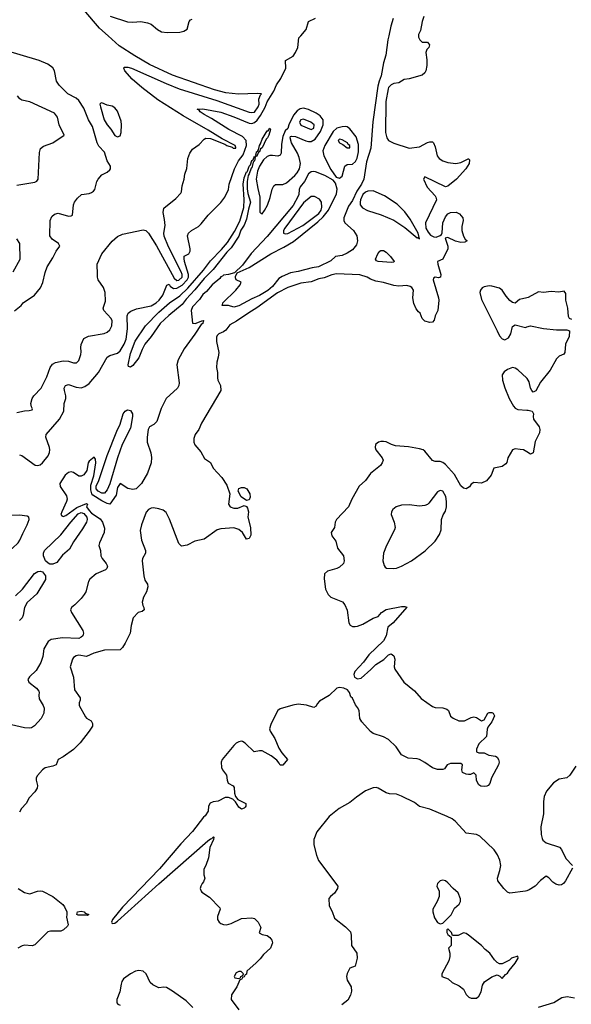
# Model space of a CAD drawing. Header units: inches. Extents: x 1384664 to 1536621, y 460766 to 646467.
# Tile 197 of 256: x 1446073 to 1450345, y 542494 to 550125. Entities that reach past the tile are written whole.
import ezdxf

# ---------------------------------------------------------------- set-up
doc = ezdxf.new("R2010")
doc.units = ezdxf.units.IN
doc.header["$MEASUREMENT"] = 0
for name, color, linetype in [('B4544', 7, 'Continuous'), ('B4545', 7, 'Continuous'), ('B4554', 7, 'Continuous')]:
    doc.layers.add(name, color=color, linetype=linetype)

msp = doc.modelspace()

# ---------------------------------------------------------------- linework, layer by layer
at = {"layer": 'B4544', "color": 5}
for points, elevation in [([(1448931, 550000), (1448924.9, 549970), (1448907.9, 549850), (1448890.4, 549789.6), (1448872.9, 549690), (1448856.7, 549650), (1448847.2, 549610), (1448807.4, 549332.6), (1448793, 549130), (1448757.5, 549022.5), (1448738.6, 548890), (1448719.8, 548850), (1448683.7, 548796.3), (1448650, 548723.2), (1448620, 548680), (1448582.4, 548590), (1448582.5, 548570), (1448590.1, 548550), (1448657.4, 548490), (1448683.2, 548450), (1448690.2, 548410), (1448681, 548379), (1448650, 548342), (1448610, 548314.7), (1448570, 548297), (1448518, 548290), (1448482.9, 548257.1), (1448386, 548210), (1448338.2, 548201.8), (1448230, 548172.8), (1448170, 548163.2), (1448104.9, 548135.1), (1448079.6, 548120.4), (1448030, 548056.4), (1447993.6, 548026.4), (1447930, 547987.8), (1447870, 547961), (1447770, 547906.7), (1447730, 547898.1), (1447690, 547908.8), (1447638, 547910), (1447644, 547916), (1447646, 547930), (1447746.6, 548030), (1447779.3, 548070), (1447788.7, 548090), (1447749.3, 548109.3), (1447744.7, 548124.7), (1447744.7, 548135.3), (1447758, 548162), (1447850, 548205.3), (1448018.9, 548310), (1448119.1, 548360.9), (1448193.8, 548406.2), (1448382.7, 548557.3), (1448423.1, 548596.9), (1448465.1, 548650), (1448525.7, 548774.3), (1448530.5, 548810.5), (1448518.4, 548858.4), (1448500.6, 548880.6), (1448436.4, 548916.4), (1448365, 548945), (1448350, 548948.6), (1448330, 548946.2), (1448310, 548929.9), (1448279.5, 548870), (1448246.1, 548830), (1448237.6, 548810), (1448234.9, 548770), (1448230, 548757.2), (1448190, 548684.6), (1447990, 548443.9), (1447866.5, 548313.5), (1447798.4, 548221.6), (1447736.9, 548163.1), (1447690, 548149), (1447650, 548144), (1447643.8, 548136.2), (1447630, 548131.6), (1447622, 548118), (1447563.1, 548070), (1447520.2, 548019.7), (1447490, 547994), (1447464.8, 547955.2), (1447410, 547899), (1447401, 547870), (1447410, 547774), (1447431.6, 547771.6), (1447490, 547794.8), (1447498, 547790), (1447492.5, 547787.5), (1447491.5, 547770), (1447477.3, 547762.7), (1447430, 547687.4), (1447346.3, 547573.7), (1447299, 547490), (1447290.4, 547450), (1447307, 547310), (1447304.9, 547290), (1447295.8, 547270), (1447208, 547190), (1447169, 547111), (1447134.9, 547010), (1447112.2, 546987.8), (1447079.1, 546970), (1447068, 546950), (1447058.8, 546890), (1447060.7, 546850), (1447087.9, 546767.9), (1447092.7, 546732.7), (1447090.4, 546690), (1447062, 546610), (1447017.1, 546530), (1446975.5, 546490), (1446950, 546483.7), (1446910, 546492.7), (1446850, 546529.6), (1446830, 546498), (1446819.5, 546440.5), (1446770.2, 546369.8), (1446750, 546374.5), (1446710, 546395.2), (1446640.3, 546440.3), (1446631.4, 546451.4), (1446622.3, 546482.3), (1446623.8, 546516.2), (1446645.9, 546590), (1446662.9, 546690), (1446659.8, 546719.8), (1446650, 546734.3), (1446610, 546703.5), (1446603.4, 546690), (1446593, 546630), (1446570, 546597.7), (1446550, 546586.2), (1446530, 546588.2), (1446490, 546614.6), (1446470, 546620.6), (1446450, 546615.8), (1446425.9, 546594.1), (1446384.4, 546530), (1446386.1, 546506.1), (1446434.4, 546434.4), (1446439.8, 546410), (1446435, 546390), (1446398, 546310), (1446392.2, 546290), (1446399.3, 546279.3), (1446410, 546274.9), (1446430, 546283.2), (1446515.6, 546344.4), (1446590, 546375.9), (1446597.7, 546370), (1446590.1, 546350), (1446610, 546320.4), (1446630, 546299.6), (1446696.2, 546256.2), (1446712.7, 546230), (1446730, 546184.7), (1446727.2, 546150), (1446690.3, 546070), (1446686, 546050), (1446697.4, 546010), (1446701.3, 545970), (1446710.3, 545950), (1446742.6, 545910), (1446751.7, 545890), (1446748.6, 545871.4), (1446737.6, 545862.4), (1446664.9, 545830), (1446616.3, 545790), (1446606, 545770), (1446583.8, 545690), (1446572.4, 545670), (1446550, 545639.5), (1446500.5, 545590), (1446472.7, 545570), (1446464.9, 545550), (1446472.7, 545530), (1446561.7, 545390), (1446566.9, 545370), (1446560.6, 545350), (1446550, 545339), (1446530, 545329.1), (1446405.2, 545334.8), (1446317.6, 545322.4), (1446293.2, 545306.8), (1446258.7, 545250), (1446251.5, 545188.5), (1446236.5, 545143.5), (1446200.2, 545079.8), (1446147.9, 545032.1), (1446136.4, 545010), (1446143.7, 544990), (1446203.8, 544943.8), (1446221.1, 544921.1), (1446224.6, 544910), (1446220.3, 544890), (1446222.3, 544862.3), (1446254.4, 544810), (1446261.6, 544790), (1446259.1, 544750), (1446238.4, 544710), (1446188.5, 544651.5), (1446163.7, 544636.3), (1446150, 544632.9), (1446110, 544637.1), (1446010, 544659.6)], 660), ([(1446050, 547080.7), (1446110, 547094.8), (1446144.7, 547095.3), (1446170, 547102), (1446172.7, 547110), (1446163.7, 547123.7), (1446159.7, 547150), (1446169.8, 547190), (1446182.9, 547210), (1446238, 547270), (1446282.8, 547357.2), (1446307.7, 547430), (1446325.8, 547454.2), (1446350, 547467.8), (1446410, 547481.3), (1446450, 547479.5), (1446490, 547464.9), (1446513.7, 547466.3), (1446530, 547482.8), (1446546, 547530), (1446549.6, 547550), (1446545.4, 547585.4), (1446548.2, 547608.2), (1446570, 547653.7), (1446606.6, 547673.4), (1446728, 547692), (1446750, 547703.1), (1446770, 547722.4), (1446787.2, 547752.8), (1446789.7, 547790), (1446781.5, 547810), (1446725.1, 547870), (1446718.5, 547890), (1446736, 547944), (1446734, 548010), (1446722.1, 548050), (1446679.8, 548110), (1446674.6, 548130), (1446676.2, 548170), (1446671.4, 548210), (1446672.2, 548230), (1446708.9, 548311.1), (1446790, 548408.8), (1446830, 548444.7), (1446870, 548463.5), (1447030, 548497.7), (1447050, 548492.1), (1447071, 548470), (1447131.9, 548371.9), (1447270, 548121.2), (1447290, 548104.7), (1447306.4, 548106.4), (1447330, 548128.6), (1447331.2, 548150), (1447323, 548170), (1447224.9, 548364.9), (1447191.9, 548448), (1447188.8, 548471.2), (1447199.4, 548530), (1447195.4, 548575.4), (1447183.2, 548630), (1447190, 548665.5), (1447281.3, 548738.7), (1447320, 548780), (1447325.7, 548790), (1447330, 548838), (1447345.4, 548890), (1447351.4, 548928.6), (1447368.2, 548971.8), (1447375.1, 549050), (1447390, 549090.8), (1447410, 549120.4), (1447463.3, 549156.7), (1447501.3, 549198.7), (1447513.4, 549206.6), (1447550, 549203.1), (1447660.4, 549160.4), (1447676, 549150), (1447717.1, 549137.1), (1447726, 549130), (1447746, 549130), (1447746, 549134), (1447741.2, 549150), (1447640.9, 549200.9), (1447532.8, 549270), (1447339.5, 549379.5), (1447143.2, 549503.2), (1447018.9, 549598.9), (1446944.1, 549664.1), (1446888, 549730), (1446878.9, 549750), (1446882.8, 549757.2), (1446910, 549758), (1446938, 549750), (1447206, 549630), (1447309, 549590), (1447598.6, 549498.6), (1447850, 549409.6), (1447870, 549405.9), (1447890, 549409.6), (1447920.5, 549450), (1447927, 549470), (1447923.6, 549510), (1447937.2, 549542.8), (1447945.2, 549550), (1447912.5, 549552.5), (1447767.1, 549547.1), (1447670, 549559), (1447582, 549582), (1447254.9, 549694.9), (1447078.4, 549778.4), (1446964.1, 549844.1), (1446843.8, 549923.8), (1446758, 550000)], 680), ([(1449161.6, 550000), (1449161.6, 549990), (1449170.7, 549970), (1449190, 549950.7), (1449230, 549950.8), (1449246.8, 549930), (1449242.8, 549910), (1449226.2, 549893.8), (1449217.1, 549870), (1449225.2, 549814.8), (1449225.5, 549770), (1449218, 549730), (1449210, 549714), (1449190, 549695.1), (1449090, 549666.6), (1449050, 549660.9), (1449010, 549637), (1448970, 549631.8), (1448950, 549620.9), (1448930, 549600.9), (1448926.4, 549590), (1448908.1, 549490), (1448906.3, 549250), (1448916.2, 549210), (1448930, 549188.3), (1448970, 549166.9), (1449090.2, 549130.3), (1449170, 549138.5), (1449232.1, 549172.1), (1449250, 549178.9), (1449270, 549178), (1449278, 549170), (1449290, 549141), (1449307.2, 549070), (1449321.3, 549050), (1449350, 549030.3), (1449390, 549018.8), (1449450, 549010.2), (1449490, 549018.6), (1449546.4, 549046.4), (1449550, 549047.3), (1449557.7, 549037.7), (1449553.1, 549010), (1449528.9, 548970), (1449456.2, 548890), (1449390, 548834.2), (1449370, 548830.7), (1449210, 548907.8), (1449200.7, 548890), (1449228.2, 548828.2), (1449290, 548760.6), (1449296.8, 548750), (1449299.9, 548730), (1449215, 548550), (1449219.6, 548510), (1449237.2, 548477.2), (1449255.6, 548455.6), (1449281.2, 548441.2), (1449299.5, 548440.5), (1449328.5, 548451.5), (1449339.9, 548460.1), (1449346, 548474), (1449350.7, 548550), (1449370, 548597.7), (1449390, 548619.8), (1449410, 548630.2), (1449452.4, 548632.4), (1449479.4, 548619.4), (1449503.8, 548590), (1449508.5, 548570), (1449497.7, 548522.3), (1449498.4, 548490), (1449510, 548447), (1449523.4, 548423.4), (1449539.1, 548410), (1449520, 548400), (1449490, 548397.9), (1449447.8, 548407.8), (1449390, 548436.5), (1449367.7, 548432.2), (1449389.5, 548370), (1449388.1, 548350), (1449350, 548268.7), (1449308.1, 548251.9), (1449310.9, 548229.1), (1449334.9, 548150), (1449333, 548130), (1449315.5, 548124.5), (1449290, 548129.2), (1449278.8, 548121.2), (1449274, 548110), (1449317.4, 547970), (1449319.5, 547950), (1449312.4, 547870), (1449290.7, 547830), (1449282.8, 547797.2), (1449270, 547782), (1449250, 547777.2), (1449210.9, 547789.1), (1449189.4, 547810), (1449175.1, 547850), (1449160.7, 547860.7), (1449144.4, 547884.4), (1449126.2, 547926.2), (1449117.8, 547970), (1449123.8, 548030), (1449110, 548049.9), (1449097.5, 548057.5), (1449070, 548065.9), (1449010, 548059), (1448970, 548063.8), (1448890, 548088.4), (1448830, 548098.9), (1448790, 548114.5), (1448764.5, 548130), (1448707.3, 548147.3), (1448525.8, 548154.2), (1448491.2, 548148.8), (1448430, 548123.4), (1448390, 548116), (1448330, 548093.1), (1448250, 548082), (1448149.3, 548050.7), (1448070, 548007), (1447910, 547891.6), (1447846.2, 547853.8), (1447752, 547788), (1447700.5, 547759.5), (1447670, 547719.8), (1447650, 547705.2), (1447614, 547690), (1447602, 547678), (1447596, 547664), (1447595.9, 547630), (1447614.1, 547545.9), (1447610.2, 547510), (1447598.8, 547470), (1447597.8, 547430), (1447604.2, 547390), (1447603.8, 547350), (1447608.4, 547330), (1447628.6, 547288.6), (1447630.4, 547250), (1447481.2, 546998.8), (1447460.4, 546950), (1447432.7, 546910), (1447420.9, 546879.1), (1447421.6, 546850), (1447428.4, 546830), (1447474.6, 546774.6), (1447505.1, 546725.1), (1447550, 546694), (1447570.7, 546650), (1447638, 546578), (1447677, 546517), (1447699.1, 546450), (1447690.6, 546370), (1447701.6, 546350), (1447730, 546339.5), (1447762, 546338), (1447810, 546359.1), (1447830, 546350.8), (1447838, 546338), (1447844.9, 546310), (1447839, 546270), (1447861.5, 546190), (1447862.2, 546130), (1447850, 546104.8), (1447830, 546098.2), (1447799.2, 546150), (1447770, 546174.6), (1447730, 546186.6), (1447630, 546179.3), (1447603.2, 546170), (1447501.4, 546098.6), (1447430, 546083.5), (1447370, 546053.6), (1447325.6, 546045.6), (1447306, 546066), (1447233.9, 546253.9), (1447206.4, 546306.4), (1447184, 546324), (1447150, 546334.3), (1447110, 546340.5), (1447090, 546338.4), (1447071, 546330), (1447052.8, 546307.2), (1447015.2, 546210), (1447005.3, 546165.3), (1447015.6, 546090), (1447048.2, 546010), (1447047.7, 545990), (1447023, 545950), (1447022.4, 545930), (1447033.4, 545813.4), (1447042, 545782), (1447062, 545750), (1447064.4, 545730), (1447055.3, 545690), (1447032.4, 545650), (1447020.5, 545610), (1447025.5, 545585.5), (1447034.8, 545570), (1447036, 545550), (1447022, 545538), (1446990, 545529.2), (1446950.6, 545489.4), (1446935.5, 545430), (1446928.7, 545370), (1446890, 545292), (1446870, 545259.5), (1446850, 545242), (1446730, 545238.3), (1446645.7, 545214.3), (1446590, 545189.8), (1446530, 545199.3), (1446510, 545195.5), (1446490, 545182), (1446482.2, 545170), (1446462.4, 545110), (1446489.2, 545030), (1446496.8, 544930), (1446540.3, 544870), (1446542, 544850), (1446533.7, 544830), (1446534, 544810), (1446582, 544722), (1446590, 544712.4), (1446626, 544690), (1446636, 544670), (1446636, 544650), (1446610.5, 544610), (1446540.3, 544519.7), (1446490.3, 544469.7), (1446410, 544412.7), (1446370, 544392.3), (1446354.8, 544350), (1446330, 544338.3), (1446270, 544326.6), (1446249.5, 544310.5), (1446210, 544266.6), (1446200.6, 544250), (1446198.9, 544230), (1446211.1, 544190), (1446209, 544170), (1446190, 544139.7), (1446145.3, 544094.7), (1446121.6, 544050), (1446085.3, 544010), (1446070, 543982.7)], 680), ([(1446070, 546751.4), (1446090, 546747.4), (1446192.2, 546672.2), (1446211, 546669), (1446230, 546675.3), (1446250, 546691.3), (1446294, 546746), (1446304.4, 546770), (1446306.5, 546790), (1446302.4, 546810), (1446273.9, 546890), (1446277.4, 546910), (1446380.7, 547030), (1446413.7, 547090), (1446418.3, 547150), (1446431.1, 547190), (1446430.8, 547210), (1446418.6, 547250), (1446418.2, 547270), (1446427.9, 547290), (1446450, 547298.7), (1446510, 547278), (1446550, 547271.9), (1446577.6, 547282.4), (1446610, 547305.8), (1446681.8, 547390), (1446750, 547508.2), (1446770, 547522.6), (1446830, 547541.6), (1446850, 547559.7), (1446882.8, 547610), (1446896.5, 547650), (1446908.7, 547730), (1446906.2, 547830), (1446913, 547850), (1446934.4, 547865.6), (1446976.9, 547883.1), (1447090, 547907.6), (1447130, 547931.2), (1447152.2, 547950), (1447180.5, 547990), (1447212, 548068), (1447230, 548074.2), (1447239.3, 548059.3), (1447262.6, 548042.6), (1447290, 548043.7), (1447330, 548067.7), (1447370.2, 548110), (1447379.1, 548130), (1447380.8, 548150), (1447348.9, 548250), (1447345.4, 548274.6), (1447347.5, 548292.5), (1447382, 548310), (1447394, 548330), (1447393.6, 548350), (1447372.8, 548450), (1447379.3, 548470), (1447403.1, 548490), (1447457, 548523), (1447478, 548542), (1447531.6, 548610), (1447631.4, 548708.6), (1447661.5, 548750), (1447689.6, 548810), (1447696.3, 548850), (1447735.9, 548970), (1447766.4, 549030), (1447803.2, 549076.8), (1447829.1, 549150), (1447825.8, 549190), (1447799, 549219), (1447693.7, 549273.7), (1447559.3, 549359.3), (1447501, 549390), (1447469.8, 549410), (1447463.1, 549423.1), (1447447.6, 549432.4), (1447490, 549434.4), (1447630, 549408.1), (1447730, 549372.4), (1447850, 549322), (1447870, 549321.4), (1447890.4, 549329.6), (1447912.6, 549347.4), (1447938.4, 549381.6), (1447973.8, 549446.2), (1447990, 549487.3), (1448039.9, 549570), (1448060.4, 549619.6), (1448095.9, 549670), (1448133.7, 549750), (1448131, 549810), (1448190, 549843.2), (1448209.3, 549870), (1448225.8, 549910), (1448235.9, 549984.1), (1448249.2, 550000)], 660), ([(1446032.5, 547867.5), (1446083.1, 547910), (1446099.7, 547930), (1446188.2, 547990), (1446233.8, 548046.2), (1446252.4, 548087.6), (1446270, 548166.8), (1446285.7, 548210), (1446330, 548279.1), (1446354, 548330), (1446382.7, 548370), (1446372.7, 548390), (1446323.8, 548423.8), (1446305.8, 548450), (1446307.9, 548570), (1446320.7, 548599.3), (1446342.5, 548617.5), (1446370, 548624.4), (1446450, 548602.8), (1446470, 548604.2), (1446480.9, 548610), (1446489.3, 548690), (1446497.5, 548710), (1446519.3, 548740.7), (1446551, 548769), (1446610, 548778.4), (1446630, 548784.9), (1446644.2, 548795.8), (1446654.5, 548810), (1446670, 548872), (1446679.4, 548890), (1446710, 548922.6), (1446750, 548944.2), (1446770, 548961.3), (1446775.3, 548970), (1446775, 548990), (1446750.4, 549030.4), (1446730, 549097.5), (1446685.3, 549145.3), (1446671.5, 549170), (1446636.9, 549296.9), (1446605.7, 549350), (1446570, 549439.4), (1446530, 549499.1), (1446510, 549517.3), (1446444.8, 549550), (1446378.3, 549618.3), (1446358.7, 549650), (1446342.2, 549730), (1446330, 549751.2), (1446290, 549781.1), (1446224.5, 549810), (1445956.1, 549890)], 720), ([(1446050, 548842.2), (1446190, 548866.2), (1446205.5, 548874.5), (1446215.3, 548890), (1446225.1, 549094.9), (1446234.1, 549125.9), (1446255.8, 549144.2), (1446330, 549171), (1446417.2, 549230), (1446379.3, 549310), (1446364.7, 549370), (1446341.1, 549401.1), (1446150, 549489.3), (1446090, 549502.4), (1446072.8, 549512.8), (1446054.3, 549534.3)], 740), ([(1446023.1, 548170), (1446075.4, 548270), (1446073.6, 548390), (1446050, 548426)], 740), ([(1450000, 547969.4), (1449943.4, 547956.6), (1449910, 547929.3), (1449890, 547932), (1449870, 547947.6), (1449841.1, 547981.1), (1449810, 548027.8), (1449790, 548044.7), (1449730, 548060.4), (1449710, 548061.5), (1449670, 548055.3), (1449653.4, 548046.6), (1449641.1, 548030), (1449636.8, 548010), (1449650, 547956.2), (1449770, 547712.8), (1449790, 547675.6), (1449810, 547652), (1449830, 547644.4), (1449859.6, 547660.4), (1449877.6, 547690), (1449890, 547746.8), (1449910, 547761), (1449990, 547740.7), (1450000, 547743.6)], 720), ([(1450000, 547346.3), (1449931.7, 547411.7), (1449910, 547425.1), (1449890, 547428.3), (1449850, 547415.1), (1449823.9, 547396.1), (1449810, 547373.2), (1449812.3, 547330), (1449830, 547271.5), (1449863.9, 547190), (1449896.3, 547130), (1449910, 547114.3), (1449930, 547102.8), (1450000, 547099.4)], 720), ([(1450000, 546775.1), (1449974, 546790), (1449950, 546794.7), (1449910, 546799.7), (1449890.7, 546790), (1449853, 546730), (1449845.8, 546694.2), (1449838.4, 546681.6), (1449810, 546662.7), (1449744.7, 546650), (1449724.1, 546595.9), (1449687.3, 546550), (1449650, 546532), (1449590, 546539.3), (1449570, 546525.2), (1449555.4, 546504.6), (1449530, 546488.3), (1449510, 546493), (1449490, 546513), (1449440.6, 546600.6), (1449370, 546677.6), (1449350, 546693.1), (1449330, 546700.3), (1449290, 546702), (1449270, 546708.7), (1449210, 546780.5), (1449197, 546790), (1449170, 546799.7), (1449085.1, 546814.9), (1448983.3, 546823.3), (1448951.9, 546831.9), (1448910, 546852.3), (1448890, 546856), (1448870, 546856), (1448852, 546850), (1448827.3, 546832.7), (1448826, 546810), (1448831, 546790), (1448880.7, 546730), (1448887.3, 546710), (1448880.5, 546690), (1448867.3, 546670), (1448790, 546607), (1448750, 546554.5), (1448702, 546510), (1448644.2, 546410), (1448618.7, 546350), (1448526, 546250), (1448516.4, 546230), (1448510.4, 546189.6), (1448484, 546150), (1448490, 546124.7), (1448522.4, 546082.4), (1448534.9, 546030), (1448580.5, 545970), (1448586, 545930), (1448580.4, 545910), (1448550, 545881.3), (1448530, 545871.3), (1448456, 545850), (1448434, 545830), (1448430.5, 545790.5), (1448440.7, 545710), (1448460.7, 545670), (1448482.8, 545650), (1448572.1, 545612.1), (1448590, 545591), (1448608.5, 545548.5), (1448623, 545450), (1448632.8, 545432.8), (1448650, 545422), (1448670, 545421.6), (1448690, 545424.4), (1448730, 545440.3), (1448810, 545487.2), (1448850, 545498.8), (1448874, 545530), (1448910, 545552.9), (1449030, 545576.3), (1449056.8, 545576.8), (1449070.6, 545570.6), (1448964.9, 545450), (1448923.4, 545416.6), (1448912.3, 545350), (1448890.9, 545310), (1448778, 545202), (1448735.8, 545144.2), (1448667.6, 545072.5), (1448660.1, 545050), (1448666, 545030), (1448690, 545016.5), (1448717.9, 545022.1), (1448792.4, 545087.6), (1448830, 545127.6), (1448893.4, 545166.6), (1448930, 545202.8), (1448950.2, 545210.2), (1448970, 545194.9), (1448978, 545170), (1448972, 545110), (1448978.7, 545090), (1449048.7, 544990), (1449130, 544923.1), (1449183.1, 544863.1), (1449270, 544802.3), (1449290, 544793.7), (1449350, 544790.4), (1449380.4, 544780.4), (1449393, 544770), (1449410, 544727.3), (1449430.3, 544710.4), (1449474, 544690), (1449518, 544690), (1449570, 544715.5), (1449590, 544720.5), (1449610, 544717.3), (1449650, 544690.8), (1449670, 544698), (1449699, 544750), (1449710, 544755.5), (1449730, 544755.5), (1449741, 544750), (1449750, 544728.7), (1449730, 544684), (1449698, 544642), (1449692.7, 544627.3), (1449687.3, 544570), (1449630, 544512.3), (1449610.5, 544470), (1449611.3, 544450), (1449630, 544443), (1449670, 544443), (1449705.5, 544425.5), (1449756.7, 544416.7), (1449770.3, 544410.3), (1449781.6, 544390), (1449786, 544370), (1449780.5, 544350), (1449728, 544250), (1449714, 544206), (1449701, 544190), (1449690, 544185.1), (1449670, 544180.7), (1449643.3, 544183.3), (1449630, 544195.3), (1449610, 544228.7), (1449608, 544270), (1449590, 544288), (1449564, 544276), (1449550, 544274.5), (1449530, 544276.2), (1449502.7, 544290), (1449496.2, 544310), (1449501.2, 544350), (1449490, 544361.2), (1449410, 544359.5), (1449384, 544350), (1449362, 544318), (1449350, 544312.3), (1449310, 544314.3), (1449270, 544326.9), (1449210, 544368.7), (1449170, 544390.7), (1449150, 544396.8), (1449080.6, 544400.6), (1449030, 544427.6), (1448988.2, 544490), (1448930, 544546.3), (1448890, 544568), (1448810, 544591.6), (1448788.6, 544608.6), (1448722.8, 544682.8), (1448706.3, 544710), (1448701.1, 544770), (1448690, 544794.5), (1448674.1, 544814.1), (1448650, 544867), (1448637.3, 544877.3), (1448627, 544910), (1448610.6, 544930), (1448583.1, 544943.1), (1448550, 544949.5), (1448530, 544944.3), (1448470, 544887.3), (1448395.8, 544844.2), (1448376.7, 544823.3), (1448370, 544803.6), (1448350, 544795.1), (1448293, 544813), (1448230, 544819.3), (1448187.5, 544812.5), (1448090, 544784), (1448072.2, 544770), (1448056.7, 544743.3), (1448017, 544663), (1448007.6, 544630), (1448011.6, 544610), (1448050, 544553), (1448078.9, 544478.9), (1448102.4, 544442.4), (1448146.8, 544390), (1448112, 544348), (1448090, 544347), (1448083.6, 544363.6), (1448065.2, 544385.2), (1448019.4, 544419.4), (1447950, 544457.8), (1447930, 544459.2), (1447889, 544450), (1447818, 544518), (1447799, 544530), (1447790, 544532.6), (1447770, 544528.4), (1447750, 544517.8), (1447730, 544499.8), (1447639.6, 544390), (1447632.7, 544370), (1447635.2, 544330), (1447643.6, 544310), (1447673.8, 544270), (1447678.7, 544230), (1447687.4, 544207.4), (1447726.7, 544186.7), (1447734.6, 544174.6), (1447736.8, 544130), (1447744.4, 544104.4), (1447761.4, 544081.4), (1447824.9, 544050), (1447824, 544030), (1447818.4, 544021.6), (1447810, 544013.2), (1447790, 544006.6), (1447770, 544022), (1447743.4, 544063.4), (1447722.4, 544082.4), (1447690, 544097.2), (1447663.3, 544096.7), (1447610, 544068.8), (1447570, 544064.2), (1447547.3, 544052.7), (1447534, 544030), (1447532.1, 543990), (1447510, 543953.3), (1447496.7, 543943.3), (1447410, 543832.7), (1447321.8, 543738.2), (1447156.7, 543543.3), (1446870, 543247.6), (1446791, 543150), (1446783.1, 543130), (1446790, 543120.2), (1446810, 543122.1), (1446830, 543137), (1447150, 543428.2), (1447530, 543760.3), (1447550, 543776), (1447562, 543778), (1447572.5, 543792.5), (1447576, 543790), (1447574, 543770), (1447546, 543710), (1447534, 543630), (1447514.9, 543570), (1447499.3, 543540.7), (1447498, 543498), (1447506, 543470), (1447497.3, 543442.7), (1447484.7, 543430), (1447476, 543410), (1447471.3, 543390), (1447478, 543370), (1447482.8, 543362.8), (1447543, 543323), (1447622, 543242), (1447625.5, 543230), (1447605.5, 543174.5), (1447605.8, 543150), (1447618, 543130), (1447630, 543120.2), (1447650, 543111.2), (1447675.3, 543110), (1447710, 543119.1), (1447790, 543157.5), (1447870, 543163.2), (1447890, 543159.7), (1447918.7, 543130), (1447940.9, 543090), (1447927.7, 543047.7), (1447950, 543034.8), (1447990, 543026), (1448010.6, 543010.6), (1448026, 542990), (1448031, 542970), (1448016, 542930), (1447959.8, 542880.2), (1447934.4, 542845.6), (1447904.5, 542815.5), (1447832, 542750), (1447830, 542726), (1447818, 542722), (1447810, 542706), (1447798, 542702), (1447790, 542686), (1447778, 542682), (1447754.8, 542630), (1447713.7, 542566.3), (1447710.8, 542530), (1447770.4, 542450)], 720), ([(1446040.1, 545659.9), (1446093.3, 545710), (1446186.6, 545833.4), (1446213, 545847), (1446230, 545849.7), (1446250, 545846.3), (1446273.7, 545813.7), (1446273.3, 545786.7), (1446205, 545675), (1446130, 545607.3), (1446108.9, 545568.9), (1446099.1, 545510), (1446090.6, 545490), (1446070.3, 545469.7)], 640), ([(1450000, 543373.6), (1449990, 543369.8), (1449870, 543354), (1449850, 543363), (1449822, 543390), (1449776.3, 543450), (1449773.5, 543470), (1449791.6, 543530), (1449798.4, 543570), (1449790.8, 543610), (1449773.4, 543653.4), (1449747.3, 543690), (1449635.9, 543795.9), (1449610, 543809.2), (1449530, 543819.6), (1449449.4, 543910), (1449422.7, 543930), (1449382.7, 543950), (1449250, 544005.1), (1449170, 544026.6), (1449130, 544056.9), (1449030, 544107.3), (1448990, 544122.7), (1448935.9, 544124.1), (1448910, 544131.8), (1448850, 544169.6), (1448833.4, 544173.4), (1448810, 544170.9), (1448750, 544147.4), (1448680.4, 544099.6), (1448630, 544058), (1448547.5, 544012.5), (1448470, 543949.2), (1448375.3, 543830), (1448350.5, 543770), (1448350.6, 543730), (1448370.3, 543650), (1448387.4, 543607.4), (1448537.1, 543410), (1448534.4, 543390), (1448510, 543354.5), (1448478.8, 543330), (1448466.4, 543313.6), (1448470, 543258), (1448493.7, 543213.7), (1448510, 543160.7), (1448595.1, 543095.1), (1448634.3, 543054.3), (1448640.3, 543030), (1448643.8, 542950), (1448682.8, 542890), (1448687.3, 542850), (1448671, 542790), (1448630, 542772.7), (1448610, 542731.8), (1448604.4, 542710), (1448610, 542680.3), (1448640.2, 542630), (1448643.6, 542596.4), (1448635.1, 542564.9), (1448614, 542526), (1448567.3, 542490)], 740), ([(1446059.7, 543390), (1446110, 543360.9), (1446150, 543351), (1446211.5, 543371.5), (1446230, 543374), (1446250, 543370.3), (1446330.2, 543330.3), (1446406.5, 543266.5), (1446420.4, 543250), (1446437.1, 543210), (1446438.8, 543190), (1446434, 543170), (1446448.9, 543110), (1446442, 543098), (1446413.1, 543070), (1446390, 543059.4), (1446310, 543060.7), (1446290, 543054.6), (1446190, 542954.4), (1446170, 542946), (1446110, 542951.8), (1446092.5, 542947.5), (1446057.6, 542930)], 680), ([(1447414, 542470), (1447361.2, 542521.2), (1447256.6, 542596.6), (1447210, 542622.7), (1447190, 542626.6), (1447150, 542620.7), (1447103.3, 542643.3), (1447082.9, 542662.9), (1447051.1, 542730), (1447029.2, 542750), (1446995.3, 542755.3), (1446970, 542750.6), (1446930, 542729.8), (1446877.8, 542690), (1446863.8, 542670), (1446857.8, 542650), (1446847.9, 542590), (1446825.3, 542530), (1446826, 542506), (1446834, 542494), (1446850, 542487.3)], 720)]:
    msp.add_lwpolyline(points, dxfattribs=dict(at, elevation=elevation))
for points, elevation in [([(1446710, 549480.7), (1446702, 549478), (1446694, 549470), (1446697.7, 549450), (1446728, 549350), (1446749.7, 549310), (1446777.9, 549277.9), (1446810, 549228.5), (1446830, 549216.9), (1446850, 549225.5), (1446858.3, 549250), (1446862.3, 549310), (1446857.6, 549337.6), (1446830, 549415.1), (1446810, 549441.6), (1446790, 549454), (1446750, 549463.6)], 720), ([(1448270, 549438.5), (1448246.1, 549433.9), (1448221.2, 549418.8), (1448193.8, 549386.2), (1448157.7, 549310), (1448150, 549282.7), (1448130, 549263.7), (1448110, 549220.9), (1448100.3, 549159.7), (1448096.8, 549090), (1448090, 549075.3), (1448072.3, 549067.7), (1448030, 549073.6), (1448010, 549072.6), (1447990, 549065.3), (1447961.8, 549038.2), (1447929.9, 548990.1), (1447913.3, 548950), (1447905.3, 548890), (1447916.9, 548816.9), (1447933.8, 548750), (1447932.5, 548632.5), (1447942.3, 548622.3), (1447950, 548621.3), (1447970, 548645.3), (1447992.1, 548687.9), (1448012.8, 548747.2), (1448028, 548812), (1448041.7, 548838.3), (1448052.7, 548847.3), (1448110, 548848.1), (1448138.3, 548861.7), (1448202.9, 548917.1), (1448221.6, 548938.4), (1448239.6, 548970), (1448246.3, 549010), (1448237, 549057), (1448224.8, 549090), (1448178.4, 549170), (1448167.1, 549210), (1448170, 549218.8), (1448176.6, 549223.4), (1448210, 549219.6), (1448290, 549186.7), (1448310, 549181.1), (1448330, 549181.7), (1448360.5, 549199.5), (1448402, 549258), (1448423.3, 549310), (1448423.1, 549350), (1448400.5, 549380.5), (1448370, 549401.1), (1448310, 549429.1)], 660), ([(1448270, 549353.2), (1448250, 549349.6), (1448241, 549330), (1448250, 549307.1), (1448330, 549274.9), (1448350, 549285.4), (1448352.4, 549310), (1448327.3, 549330)], 680), ([(1447905.1, 549065.1), (1447895.3, 549070), (1447904.5, 549075.5), (1447901.6, 549081.6), (1447910, 549105.3), (1447917.5, 549102.5), (1447917, 549110), (1447923.5, 549116.5), (1447929.9, 549149.9), (1447938.1, 549161.9), (1447950, 549198.7), (1447990, 549264), (1447996.4, 549263.6), (1448010, 549284), (1448014.5, 549274.5), (1448002.2, 549230), (1447992.6, 549210), (1447981.3, 549198.7), (1447950, 549131.2), (1447936.9, 549123.1), (1447930, 549102), (1447921.1, 549098.9), (1447910, 549067.8)], 640), ([(1448597.6, 549297.6), (1448570, 549295.9), (1448530, 549283.2), (1448501.6, 549258.4), (1448436, 549150), (1448421.2, 549110), (1448429, 549069), (1448483, 548963), (1448525.1, 548905.1), (1448550, 548895.8), (1448570, 548912.4), (1448592.1, 548990), (1448610, 549002.2), (1448650, 549005.9), (1448674.7, 549025.3), (1448687.3, 549052.7), (1448697.9, 549102.1), (1448697.1, 549157.1), (1448677.5, 549217.5), (1448630, 549280.5), (1448610, 549295.1)], 660), ([(1448550, 549198.3), (1448539.5, 549190), (1448548.4, 549170), (1448576.7, 549156.7), (1448610, 549130.7), (1448628.7, 549131.3), (1448629.3, 549150), (1448617.3, 549157.2), (1448611, 549170), (1448570, 549193.6)], 680), ([(1446930, 547433), (1446916.4, 547436.4), (1446911.6, 547450), (1446930, 547537.8), (1446966.6, 547633.4), (1447048.1, 547751.9), (1447150, 547857.7), (1447233.4, 547930), (1447314, 547986), (1447374.5, 548045.5), (1447495.7, 548184.3), (1447550, 548255.1), (1447636, 548344), (1447681.7, 548398.3), (1447737.5, 548482.5), (1447777.1, 548562.9), (1447808.5, 548670), (1447812, 548732), (1447804.2, 548850), (1447810, 548900.3), (1447830, 548946), (1447833.6, 548946.4), (1447840.5, 548959.5), (1447850, 548990.2), (1447859.7, 549000.3), (1447870, 549034.3), (1447880.4, 549039.6), (1447890, 549068), (1447897.6, 549057.6), (1447890.8, 549030.8), (1447880.3, 549019.7), (1447870, 548978), (1447864.4, 548975.6), (1447850, 548929.7), (1447841.9, 548918.1), (1447835, 548870), (1447834.2, 548814.2), (1447838.9, 548778.9), (1447861.5, 548710), (1447843.8, 548656.2), (1447830, 548579.7), (1447810, 548533.5), (1447785.5, 548494.5), (1447770, 548446.9), (1447710, 548356), (1447677.3, 548322.7), (1447570, 548188.9), (1447501.7, 548118.3), (1447430, 548030.4), (1447361.1, 547958.9), (1447330, 547917.9), (1447226.5, 547833.5), (1447160.5, 547770), (1447090.9, 547669.1), (1447043, 547610), (1447020.4, 547570), (1446995.7, 547504.3), (1446950, 547444.6)], 640), ([(1448810, 548799.8), (1448770, 548797.4), (1448750, 548788.8), (1448730, 548770.8), (1448713.5, 548730), (1448710.1, 548710), (1448710.7, 548690), (1448727, 548667.1), (1448766.6, 548646.6), (1448872.5, 548612.5), (1448970.4, 548570.4), (1449055, 548515), (1449150, 548434.9), (1449156.8, 548436.8), (1449170, 548427.3), (1449159.8, 548470), (1449098.2, 548578.2), (1449055.8, 548635.8), (1448995.9, 548695.9), (1448899.4, 548759.4)], 680), ([(1448355.8, 548755.8), (1448330, 548755.2), (1448270, 548705.7), (1448126.9, 548510), (1448116.9, 548490), (1448114.9, 548470), (1448130, 548464.3), (1448150, 548467.8), (1448264.7, 548530), (1448390, 548623.4), (1448407.3, 548650), (1448412.7, 548672.7), (1448409.6, 548709.6), (1448395, 548735)], 680), ([(1448950, 548242), (1448850, 548249.8), (1448837.4, 548257.4), (1448828.5, 548270), (1448847.5, 548310), (1448862.4, 548330), (1448870, 548336.9), (1448890, 548336.6), (1448910, 548324.2), (1448945.2, 548290), (1448972, 548250), (1448970, 548246.6)], 660), ([(1446710, 546454.9), (1446679.3, 546470), (1446664.8, 546490), (1446665.3, 546510), (1446685.8, 546554.2), (1446750, 546747.8), (1446823.9, 546936.1), (1446850, 546991.1), (1446874.8, 547070), (1446889.1, 547090.8), (1446902.5, 547097.5), (1446910, 547100.1), (1446930, 547095.5), (1446945.5, 547070), (1446946.1, 547050), (1446930, 546959.8), (1446867.5, 546832.5), (1446831, 546730), (1446770, 546526.9), (1446750, 546481.1), (1446730, 546456.6)], 640), ([(1447830, 546399), (1447787, 546427), (1447765.2, 546470), (1447769.5, 546490.5), (1447790, 546499.1), (1447810, 546498.4), (1447832, 546490), (1447855.5, 546450), (1447856.8, 546423.2), (1447850, 546404)], 680), ([(1449330, 546476.9), (1449310, 546466.6), (1449241.5, 546378.5), (1449230, 546367.4), (1449210, 546358.8), (1449170, 546354.4), (1449090, 546364.1), (1449030, 546363.1), (1448989.3, 546350.7), (1448963.8, 546330), (1448953, 546310), (1448950.4, 546290), (1448972.7, 546230), (1448982, 546190), (1448976, 546170), (1448914, 546050), (1448890.4, 545990.4), (1448885.2, 545930), (1448895.3, 545895.3), (1448902.8, 545882.8), (1448914.9, 545874.9), (1448970, 545870.3), (1448990, 545872.9), (1449030, 545888.9), (1449108.2, 545931.8), (1449212.1, 546007.9), (1449290, 546083), (1449324.8, 546135.3), (1449337.4, 546170), (1449339.1, 546250), (1449352.9, 546287.1), (1449370, 546317.1), (1449377.7, 546350), (1449379.3, 546390), (1449373.6, 546430), (1449350, 546471.3)], 740), ([(1446070, 546286), (1446010, 546281.2), (1445970, 546252.7), (1445934.4, 546205.6), (1445890, 546166.5), (1445836.6, 546110), (1445825.6, 546090), (1445830, 546068), (1445910, 546013), (1445930, 546007.5), (1446016.5, 546030), (1446060.4, 546070), (1446074.8, 546090), (1446096.1, 546143.9), (1446131, 546210), (1446144.7, 546250), (1446144, 546270), (1446130, 546277)], 660), ([(1446330, 545904.9), (1446306.3, 545906.3), (1446292.3, 545912.3), (1446273.7, 545930), (1446258.2, 545970), (1446256.4, 545990), (1446264.5, 546010), (1446390, 546131.9), (1446468.2, 546230), (1446526.1, 546293.9), (1446550, 546305.6), (1446570, 546298.8), (1446592.9, 546270), (1446596.3, 546250), (1446589.7, 546230), (1446560.1, 546179.9), (1446490, 546078.4), (1446458.5, 546021.5), (1446404.4, 545975.7), (1446361.4, 545918.6)], 640), ([(1449350, 543454.7), (1449330, 543449.5), (1449308, 543430), (1449303.8, 543410), (1449320.5, 543370), (1449320.5, 543330), (1449306, 543290), (1449272.7, 543230), (1449272.4, 543210), (1449284.4, 543164.4), (1449308.1, 543128.1), (1449330, 543117.3), (1449350, 543122.8), (1449414.2, 543185.8), (1449440.7, 543239.3), (1449475.6, 543270), (1449487.3, 543290), (1449485.6, 543310), (1449470, 543357), (1449431, 543391), (1449390, 543436.2), (1449370, 543449.6)], 760), ([(1446597.5, 543182.5), (1446590, 543184.1), (1446525.2, 543185.2), (1446514, 543190), (1446521.1, 543210), (1446550, 543215.3), (1446572.4, 543210), (1446580.1, 543200.1), (1446607.7, 543190)], 680), ([(1449390, 543078), (1449382, 543070), (1449382, 543050), (1449390, 543034), (1449414, 543014), (1449414, 542950), (1449394, 542930), (1449404.7, 542890), (1449405.4, 542865.4), (1449397.3, 542830), (1449342.8, 542730), (1449342, 542710), (1449390.9, 542690.9), (1449422, 542662), (1449477.5, 542637.5), (1449510.5, 542610.5), (1449531, 542570), (1449551.3, 542550), (1449570, 542540.7), (1449610, 542542), (1449630, 542557.3), (1449647.6, 542590), (1449656.9, 542643.1), (1449672.5, 542667.5), (1449730, 542705.5), (1449770, 542722), (1449792.7, 542712.7), (1449810, 542694), (1449835.3, 542724.7), (1449850, 542734), (1449863.1, 542756.9), (1449910, 542812), (1449934, 542850), (1449930, 542866), (1449882, 542850), (1449865.4, 542834.6), (1449810, 542806), (1449790, 542806), (1449770, 542818), (1449750, 542838), (1449715.3, 542890), (1449678.6, 542918.6), (1449648.7, 542950), (1449550, 543029), (1449530, 543042), (1449510, 543048), (1449470, 543028), (1449426, 543026), (1449418, 543050)], 760), ([(1447770, 542748), (1447750, 542738), (1447734, 542710), (1447738, 542698), (1447770, 542694), (1447782, 542698), (1447786, 542710), (1447802, 542718), (1447806, 542730), (1447787.3, 542747.3)], 720)]:
    msp.add_lwpolyline(points, close=True, dxfattribs=dict(at, elevation=elevation))
at = {"layer": 'B4545', "color": 5}
for points, elevation in [([(1446758, 550000), (1446690, 550060.4), (1446570, 550201.3)], 680), ([(1446773.7, 550153.7), (1446907.9, 550107.9), (1446950, 550105.6), (1447010.2, 550110.2), (1447061.7, 550101.7), (1447090.2, 550090.2), (1447138.7, 550050), (1447170, 550030.3), (1447214.6, 550025.4), (1447312.1, 550027.9), (1447344.7, 550035.3), (1447368.9, 550051.1), (1447384, 550110), (1447396, 550124), (1447409.5, 550130.5)], 680), ([(1448249.2, 550000), (1448290.5, 550049.5), (1448309.7, 550110), (1448364.1, 550135.9)], 660), ([(1448966.1, 550133.9), (1448946.2, 550073.8), (1448931, 550000)], 660), ([(1449204, 550150), (1449190.3, 550110), (1449178, 550042), (1449161.6, 550010), (1449161.6, 550000)], 680)]:
    msp.add_lwpolyline(points, dxfattribs=dict(at, elevation=elevation))
at = {"layer": 'B4554', "color": 5}
for points, elevation in [([(1450350, 547802), (1450330, 547808), (1450323.7, 547823.7), (1450318.4, 547890), (1450303.6, 547950), (1450304, 548004), (1450290, 548022), (1450247.9, 548012.1), (1450190, 548018.9), (1450130, 548011.6), (1450090, 548015.1), (1450010, 547971.6), (1450000, 547969.4)], 720), ([(1450000, 547743.6), (1450030, 547752.4), (1450129.5, 547730.5), (1450230, 547722), (1450310, 547722), (1450330, 547714), (1450327.3, 547670), (1450301.3, 547610), (1450294.2, 547545.8), (1450286, 547534), (1450250, 547516.9), (1450230, 547496.2), (1450182.3, 547410), (1450105.5, 547314.5), (1450070, 547248.7), (1450050, 547238.8), (1450039.2, 547250), (1450028.7, 547270), (1450018, 547318), (1450003.2, 547343.2), (1450000, 547346.3)], 720), ([(1450000, 547099.4), (1450010, 547098.9), (1450042.6, 547090), (1450051.5, 547070), (1450048.9, 547050), (1450052.4, 547030), (1450096.3, 546970), (1450102, 546950), (1450098, 546922), (1450065.2, 546854.8), (1450050, 546768), (1450030, 546758), (1450000, 546775.1)], 720), ([(1450381.4, 544338.6), (1450332.7, 544270), (1450310.5, 544250), (1450250, 544239.5), (1450207.3, 544210), (1450154, 544146), (1450135.8, 544104.2), (1450130, 544066), (1450129.2, 543970), (1450109, 543870), (1450111.6, 543810), (1450118.5, 543778.5), (1450125.2, 543765.2), (1450150, 543744.9), (1450252.6, 543712.6), (1450270, 543694.3), (1450304, 543624), (1450353.4, 543570)], 740), ([(1450355.2, 543550), (1450301.2, 543450), (1450284.7, 543430), (1450270, 543420.6), (1450250, 543416.5), (1450224.4, 543424.4), (1450201.2, 543441.2), (1450170, 543474.7), (1450150, 543487), (1450106.1, 543453.9), (1450066.4, 543410), (1450019.2, 543380.8), (1450000, 543373.6)], 740), ([(1450090, 542470.6), (1450210, 542508.4), (1450272.5, 542547.5), (1450313.7, 542553.7), (1450370, 542544)], 740)]:
    msp.add_lwpolyline(points, dxfattribs=dict(at, elevation=elevation))

doc.saveas('drawing.dxf')
